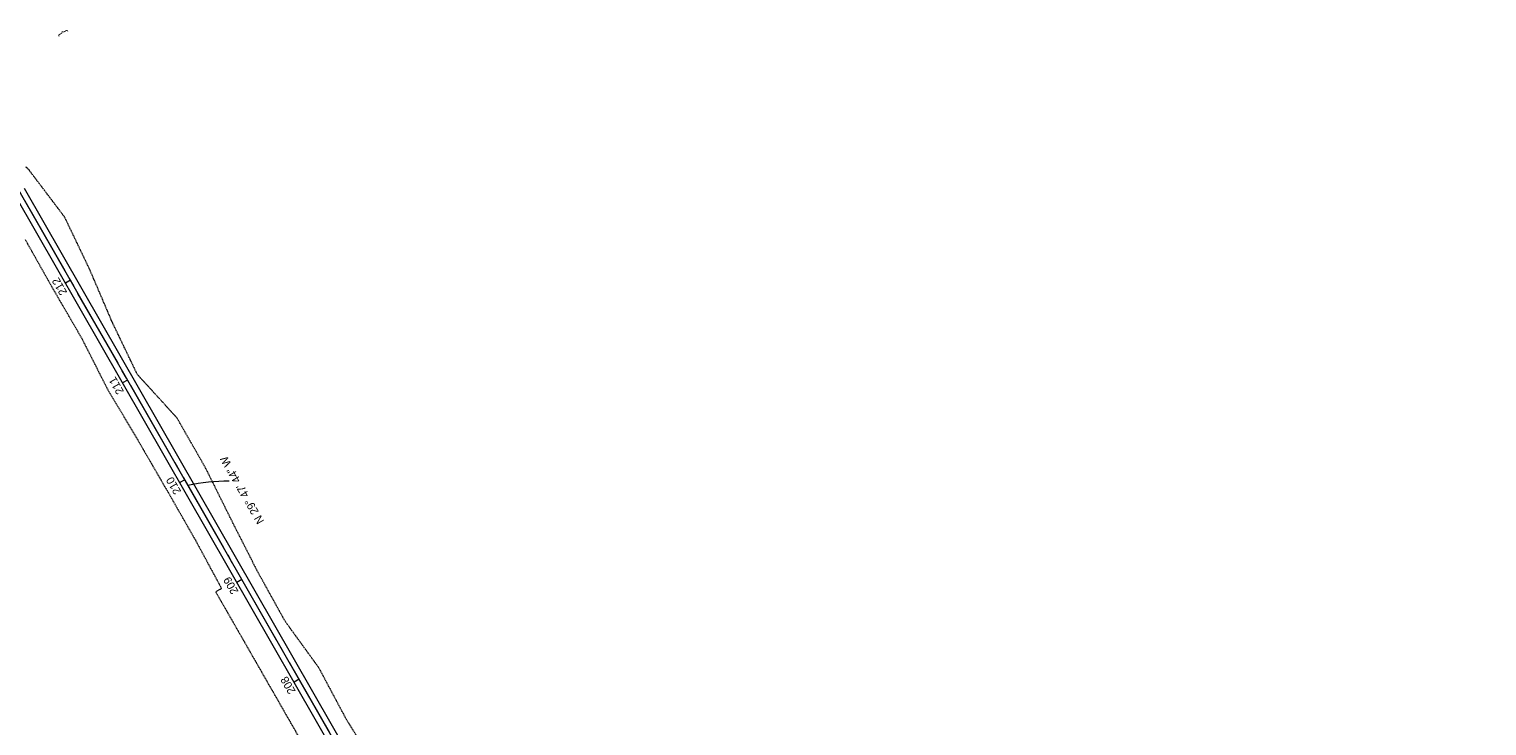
# Model space of a CAD drawing. Extents: x 2399984 to 2508823, y 556481 to 592637.
# Tile 157 of 158: x 2436458 to 2437725, y 569206 to 569812. Entities that reach past the tile are written whole.
import ezdxf
from ezdxf.enums import TextEntityAlignment as Align

# ---------------------------------------------------------------- set-up
doc = ezdxf.new("R2010")
doc.units = 0
doc.header["$MEASUREMENT"] = 0
doc.linetypes.add('cl50', pattern=[100, 7.5, -7.5, 70, -7.5, 7.5])
doc.linetypes.add('constlimit', pattern=[0.85, 0.65, -0.1, -0.1])
for name, color, linetype, lineweight in [('DV_X_Text', 7, 'Continuous', 0), ('GE_P_CL_50', 7, 'cl50', 13), ('PV_P_Bikeway', 193, 'Continuous', 13), ('RW_P_Const_Limits', 120, 'constlimit', 0)]:
    doc.layers.add(name, color=color, linetype=linetype, lineweight=lineweight)
doc.layers.add('GK_Visualization', color=30, linetype='Continuous', lineweight=13, plot=False)
doc.styles.add('Slanted-Normal LS 0.50', font='font31.shx', dxfattribs={"height": 0.14})
doc.styles.add('Style-font31', font='font31.shx')

msp = doc.modelspace()

# ---------------------------------------------------------------- linework, layer by layer
at = {"layer": 'GE_P_CL_50'}
msp.add_line((2438748.7, 565655), (2436449.2, 569670.9), dxfattribs=at)
at = {"layer": 'GE_P_CL_50', "linetype": 'Continuous'}
for p, q in [((2436493.6, 569593.2), (2436489.3, 569590.7)), ((2436543.3, 569506.4), (2436539, 569503.9)), ((2436593, 569419.7), (2436588.7, 569417.2)), ((2436642.7, 569332.9), (2436638.4, 569330.4)), ((2436692.4, 569246.1), (2436688.1, 569243.6))]:
    msp.add_line(p, q, dxfattribs=at)
at = {"layer": 'GE_P_CL_50', "linetype": 'Continuous', "extrusion": (0, 0, -1)}
msp.add_arc((-2436630.4, 569263.7), 155.1, 77.1003, 90.4212, dxfattribs=at)
at = {"layer": 'GK_Visualization', "color": 1, "flags": 128}
msp.add_lwpolyline([(2437633.6, 564452.6), (2437630.6, 564647.5, -0.414214), (2437689.7, 564708.4), (2438175.3, 564715.9, 0.414214), (2438234.4, 564776.8), (2438223.3, 565497.8, -0.414214), (2438282.3, 565558.7), (2438697.5, 565565.1, 0.57102), (2438748.7, 565655), (2436449.2, 569670.9, 0.278952), (2436394.8, 569701), (2435906.2, 569682.8, -0.413873), (2435792.1, 569788.4), (2435791.3, 569811.6)], format="xyb", dxfattribs=at)
at = {"layer": 'PV_P_Bikeway'}
for p, q in [((2436444.8, 569668.4), (2438744.3, 565652.5)), ((2436453.5, 569673.4), (2438753, 565657.4))]:
    msp.add_line(p, q, dxfattribs=at)
at = {"layer": 'RW_P_Const_Limits'}
for p, q in [((2436488.7, 569648), (2436457.7, 569689)), ((2436510.3, 569602.8), (2436488.7, 569648)), ((2436479, 569584.9), (2436454.5, 569628.4)), ((2436530.1, 569556.5), (2436510.3, 569602.8)), ((2436504.2, 569541.6), (2436479.1, 569584.8)), ((2436551.8, 569511.3), (2436530.1, 569556.5)), ((2436526.7, 569497), (2436504.1, 569541.7)), ((2436586.3, 569473.4), (2436551.8, 569511.3)), ((2436552.5, 569454), (2436526.8, 569496.9)), ((2436611.1, 569430), (2436586.3, 569473.4)), ((2436577.5, 569410.7), (2436552.4, 569454)), ((2436633.4, 569385.1), (2436611.1, 569430)), ((2436602.3, 569367.3), (2436577.5, 569410.8)), ((2436656, 569340.5), (2436633.4, 569385.1)), ((2436625.1, 569325.1), (2436602.3, 569367.4)), ((2436680.2, 569296.7), (2436656, 569340.5)), ((2436625.1, 569325.1), (2436620, 569322.2)), ((2436745.2, 569103.5), (2436620, 569322.2)), ((2436709.7, 569256), (2436680.2, 569296.7)), ((2436733.2, 569211.9), (2436709.7, 569256)), ((2436759.5, 569169.3), (2436733.2, 569211.9))]:
    msp.add_line(p, q, dxfattribs=at)
msp.add_arc((2436449.8, 569683), 10, 37.1129, 60.0265, dxfattribs=at)

# ---------------------------------------------------------------- texts
at = {"layer": 'DV_X_Text', "style": 'Slanted-Normal LS 0.50'}
msp.add_text('}', height=7, rotation=119.8754, dxfattribs=at).set_placement((2436486.2, 569808.2), align=Align.MIDDLE_CENTER)
at = {"layer": 'GE_P_CL_50', "linetype": 'Continuous', "style": 'Style-font31'}
for s, p in [('212', (2436487.1, 569589.5)), ('211', (2436536.5, 569503.2)), ('210', (2436586.3, 569416.2)), ('209', (2436636.1, 569329.3)), ('208', (2436685.8, 569242.6))]:
    msp.add_text(s, height=7, rotation=119.7955, dxfattribs=at).set_placement(p, align=Align.CENTER)
msp.add_text('N 29%%d 47\' 44" W', height=7, rotation=119.7955, dxfattribs=at).set_placement((2436639.8, 569408.9), align=Align.TOP_CENTER)

doc.saveas('drawing.dxf')
